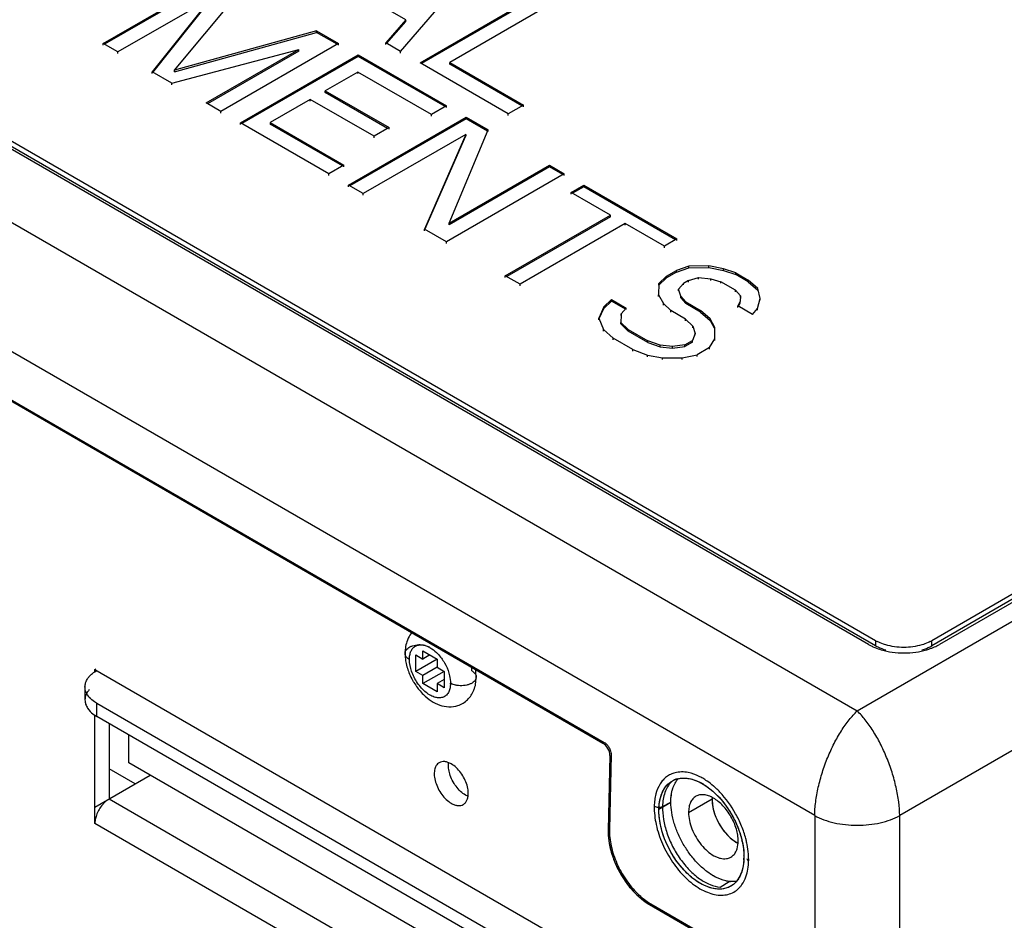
# Model space of a CAD drawing. Header units: inches. Extents: x 0 to 34, y 0 to 22.
# Tile 86 of 108: x 28 to 29, y 17.3 to 18.2. Entities that reach past the tile are written whole.
import ezdxf

# ---------------------------------------------------------------- set-up
doc = ezdxf.new("R2010")
doc.units = ezdxf.units.IN
doc.header["$LTSCALE"] = 1.87
doc.header["$MEASUREMENT"] = 0
doc.layers.get('0').update_dxf_attribs({"linetype": 'CONTINUOUS'})

msp = doc.modelspace()

# ---------------------------------------------------------------- linework, layer by layer
at = {"color": 6, "linetype": 'CONTINUOUS'}
for p, q in [((28.86211, 17.55718), (26.79592, 18.75018)), ((26.67666, 18.73973), (28.84402, 17.48832)), ((28.85515, 17.55348), (26.78951, 18.74616)), ((28.86211, 17.5522), (26.79592, 18.7452)), ((28.80228, 17.38555), (26.60708, 18.65302)), ((26.81158, 18.48757), (28.59569, 17.45745)), ((26.81276, 18.48545), (28.59444, 17.45673)), ((28.39568, 18.13527), (28.4727, 18.22421)), ((28.10389, 18.14301), (28.21942, 18.20972)), ((28.21942, 18.20811), (28.10528, 18.14221)), ((28.17395, 18.11675), (28.24108, 18.19721)), ((28.40111, 18.1662), (28.35297, 18.19399)), ((28.41494, 18.12415), (28.53047, 18.19086)), ((28.53047, 18.18925), (28.41633, 18.12335)), ((28.20928, 18.18719), (28.11833, 18.13467)), ((28.20928, 18.18719), (28.15203, 18.11522)), ((28.15281, 18.11459), (28.20928, 18.18558)), ((28.54491, 18.18252), (28.44413, 18.12433)), ((28.40111, 18.1662), (28.38124, 18.14361)), ((28.38204, 18.14291), (28.40111, 18.16459)), ((28.40041, 18.16499), (28.40111, 18.16459)), ((28.40111, 18.16459), (28.40111, 18.1662)), ((28.31329, 18.15552), (28.17395, 18.11675)), ((28.17395, 18.11515), (28.31329, 18.15391)), ((28.31329, 18.15391), (28.31329, 18.15552)), ((28.31329, 18.15552), (28.33495, 18.14301)), ((28.33356, 18.14221), (28.31329, 18.15391)), ((28.10389, 18.1414), (28.10389, 18.14301)), ((28.11833, 18.13467), (28.10389, 18.14301)), ((28.33495, 18.14301), (28.21942, 18.0763)), ((28.33495, 18.1414), (28.33495, 18.14301)), ((28.38124, 18.142), (28.38124, 18.14361)), ((28.39568, 18.13527), (28.38124, 18.14361)), ((28.11833, 18.13306), (28.11833, 18.13467)), ((28.17128, 18.1041), (28.29593, 18.13716)), ((28.20498, 18.08464), (28.29593, 18.13716)), ((28.29593, 18.13555), (28.20637, 18.08384)), ((28.23868, 18.06519), (28.35421, 18.13189)), ((28.35421, 18.13028), (28.24007, 18.06438)), ((28.29593, 18.13555), (28.29593, 18.13716)), ((28.35421, 18.13028), (28.35421, 18.13189)), ((28.35421, 18.13189), (28.44086, 18.08186)), ((28.43946, 18.08106), (28.35421, 18.13028)), ((28.39568, 18.13366), (28.39568, 18.13527)), ((28.50158, 18.07412), (28.41494, 18.12415)), ((28.44413, 18.12272), (28.44413, 18.12433)), ((28.44413, 18.12433), (28.51633, 18.08264)), ((28.44413, 18.12272), (28.44482, 18.12313)), ((28.51494, 18.08184), (28.44413, 18.12272)), ((28.15203, 18.11361), (28.15203, 18.11522)), ((28.17128, 18.1041), (28.15203, 18.11522)), ((28.17395, 18.11515), (28.17395, 18.11675)), ((28.17474, 18.11609), (28.17395, 18.11515)), ((28.3539, 18.11504), (28.32194, 18.09659)), ((28.3539, 18.11343), (28.3539, 18.11504)), ((28.42611, 18.07335), (28.3539, 18.11504)), ((28.17128, 18.10249), (28.17128, 18.1041)), ((28.32194, 18.09498), (28.32194, 18.09659)), ((28.32194, 18.09659), (28.38452, 18.06045)), ((28.32194, 18.09498), (28.32264, 18.09538)), ((28.38313, 18.05965), (28.32194, 18.09498)), ((28.21942, 18.0763), (28.20498, 18.08464)), ((28.3072, 18.08807), (28.26787, 18.06536)), ((28.3072, 18.08646), (28.3072, 18.08807)), ((28.36977, 18.05194), (28.3072, 18.08807)), ((28.44086, 18.08186), (28.42611, 18.07335)), ((28.44086, 18.08026), (28.44086, 18.08186)), ((28.51633, 18.08264), (28.50158, 18.07412)), ((28.51633, 18.08103), (28.51633, 18.08264)), ((28.21942, 18.0747), (28.21942, 18.0763)), ((28.42611, 18.07174), (28.42611, 18.07335)), ((28.50158, 18.07252), (28.50158, 18.07412)), ((28.23868, 18.06358), (28.23868, 18.06519)), ((28.32532, 18.01516), (28.23868, 18.06519)), ((28.26787, 18.06536), (28.26787, 18.06376)), ((28.26787, 18.06536), (28.34007, 18.02367)), ((28.26787, 18.06376), (28.26856, 18.06416)), ((28.33868, 18.02287), (28.26787, 18.06376)), ((28.34458, 18.00404), (28.46011, 18.07074)), ((28.46011, 18.06914), (28.34597, 18.00323)), ((28.46011, 18.06914), (28.46011, 18.07074)), ((28.46011, 18.07074), (28.48177, 18.05824)), ((28.48108, 18.05703), (28.46011, 18.06914)), ((28.4598, 18.05389), (28.35902, 17.9957)), ((28.38452, 18.06045), (28.36977, 18.05194)), ((28.38452, 18.05885), (28.38452, 18.06045)), ((28.4598, 18.05389), (28.41919, 17.96096)), ((28.44362, 17.96672), (28.48177, 18.05824)), ((28.4598, 18.05389), (28.4598, 18.05228)), ((28.48177, 18.05663), (28.48177, 18.05824)), ((28.36977, 18.05033), (28.36977, 18.05194)), ((28.41978, 17.9607), (28.4598, 18.05228)), ((28.34007, 18.02367), (28.32532, 18.01516)), ((28.32532, 18.01355), (28.32532, 18.01516)), ((28.34007, 18.02206), (28.34007, 18.02367)), ((28.55639, 18.01516), (28.44086, 17.94845)), ((28.44362, 17.96672), (28.54195, 18.02349)), ((28.54195, 18.02189), (28.44362, 17.96512)), ((28.54195, 18.02189), (28.54195, 18.02349)), ((28.54195, 18.02349), (28.55639, 18.01516)), ((28.55499, 18.01435), (28.54195, 18.02189)), ((28.55639, 18.01355), (28.55639, 18.01516)), ((28.34458, 18.00243), (28.34458, 18.00404)), ((28.35902, 17.9957), (28.34458, 18.00404)), ((28.35902, 17.99409), (28.35902, 17.9957)), ((28.56335, 17.99694), (28.57564, 18.00404)), ((28.56335, 17.99533), (28.56335, 17.99694)), ((28.60186, 17.97471), (28.56335, 17.99694)), ((28.57564, 18.00243), (28.56474, 17.99614)), ((28.57564, 18.00404), (28.57564, 18.00243)), ((28.57564, 18.00404), (28.6671, 17.95123)), ((28.66571, 17.95043), (28.57564, 18.00243)), ((28.44362, 17.96512), (28.44362, 17.96672)), ((28.44419, 17.96649), (28.44362, 17.96512)), ((28.49862, 17.9151), (28.60186, 17.97471)), ((28.60186, 17.9731), (28.50001, 17.91429)), ((28.6163, 17.96637), (28.51306, 17.90676)), ((28.60117, 17.9735), (28.60186, 17.9731)), ((28.60186, 17.9731), (28.60186, 17.97471)), ((28.6163, 17.96476), (28.6163, 17.96637)), ((28.65481, 17.94413), (28.6163, 17.96637)), ((28.41919, 17.95935), (28.41919, 17.96096)), ((28.44086, 17.94845), (28.41919, 17.96096)), ((28.44086, 17.94684), (28.44086, 17.94845)), ((28.6671, 17.95123), (28.65481, 17.94413)), ((28.6671, 17.94962), (28.6671, 17.95123)), ((28.84402, 17.48832), (29.64728, 17.95211)), ((28.65481, 17.94253), (28.65481, 17.94413)), ((28.65671, 17.91465), (28.66654, 17.92033)), ((28.66654, 17.91872), (28.65671, 17.91305)), ((28.67878, 17.92462), (28.66654, 17.92033)), ((28.66654, 17.91872), (28.67878, 17.92301)), ((28.66654, 17.91872), (28.66654, 17.92033)), ((28.69824, 17.92474), (28.67878, 17.92462)), ((28.67878, 17.92301), (28.67878, 17.92462)), ((28.67878, 17.92301), (28.69824, 17.92313)), ((28.69824, 17.92313), (28.69824, 17.92474)), ((28.71278, 17.92202), (28.69824, 17.92474)), ((28.69824, 17.92313), (28.71278, 17.92041)), ((28.71278, 17.92041), (28.71278, 17.92202)), ((28.72487, 17.91788), (28.71278, 17.92202)), ((28.71278, 17.92041), (28.72487, 17.91627)), ((28.72487, 17.91627), (28.72487, 17.91788)), ((28.72487, 17.91788), (28.7369, 17.91093)), ((28.49862, 17.91349), (28.49862, 17.9151)), ((28.51306, 17.90676), (28.49862, 17.9151)), ((28.65671, 17.91465), (28.64928, 17.90759)), ((28.64928, 17.90598), (28.65671, 17.91305)), ((28.65671, 17.91305), (28.65671, 17.91465)), ((28.67852, 17.91057), (28.67361, 17.90773)), ((28.67852, 17.91057), (28.68831, 17.91344)), ((28.67852, 17.90897), (28.67852, 17.91057)), ((28.68831, 17.91183), (28.68831, 17.91344)), ((28.68831, 17.91344), (28.70044, 17.91211)), ((28.70044, 17.9105), (28.70044, 17.91211)), ((28.70044, 17.91211), (28.71012, 17.90936)), ((28.71012, 17.90775), (28.71012, 17.90936)), ((28.72456, 17.90102), (28.71012, 17.90936)), ((28.7369, 17.90932), (28.72487, 17.91627)), ((28.7369, 17.90932), (28.7369, 17.91093)), ((28.74648, 17.90256), (28.7369, 17.91093)), ((28.7369, 17.90932), (28.74648, 17.90095)), ((29.53609, 17.9145), (28.91724, 17.55718)), ((29.53609, 17.90952), (28.91724, 17.5522)), ((29.54277, 17.91032), (28.92475, 17.55348)), ((28.51306, 17.90515), (28.51306, 17.90676)), ((28.64928, 17.90759), (28.64908, 17.89635)), ((28.64928, 17.90598), (28.64928, 17.90759)), ((28.66864, 17.90209), (28.67361, 17.90773)), ((28.66864, 17.90048), (28.66864, 17.90209)), ((28.67094, 17.89508), (28.66864, 17.90209)), ((28.67361, 17.90613), (28.67361, 17.90773)), ((28.72456, 17.89942), (28.72456, 17.90102)), ((28.72456, 17.90102), (28.72932, 17.89543)), ((28.74648, 17.90095), (28.74648, 17.90256)), ((28.74873, 17.89274), (28.74648, 17.90256)), ((28.60278, 17.89186), (28.59536, 17.88479)), ((28.59536, 17.88318), (28.60278, 17.89025)), ((28.60278, 17.89025), (28.60278, 17.89186)), ((28.60278, 17.89186), (28.61722, 17.88352)), ((28.61653, 17.88231), (28.60278, 17.89025)), ((28.64908, 17.89474), (28.64908, 17.89635)), ((28.64908, 17.89635), (28.65379, 17.88795)), ((28.67094, 17.89347), (28.67094, 17.89508)), ((28.67571, 17.88949), (28.67094, 17.89508)), ((28.67094, 17.89347), (28.67571, 17.88788)), ((28.67571, 17.88788), (28.67571, 17.88949)), ((28.67571, 17.88949), (28.69015, 17.88115)), ((28.72922, 17.88982), (28.72671, 17.88559)), ((28.72932, 17.89543), (28.72922, 17.88982)), ((28.72922, 17.88821), (28.72922, 17.88982)), ((28.72932, 17.89383), (28.72932, 17.89543)), ((28.74612, 17.8829), (28.74873, 17.89274)), ((28.74873, 17.89114), (28.74873, 17.89274)), ((28.59536, 17.88479), (28.59029, 17.87352)), ((28.59089, 17.87325), (28.59536, 17.88318)), ((28.59536, 17.88318), (28.59536, 17.88479)), ((28.61226, 17.87787), (28.61722, 17.88352)), ((28.61722, 17.88191), (28.61722, 17.88352)), ((28.65379, 17.88635), (28.65379, 17.88795)), ((28.65379, 17.88795), (28.66096, 17.88097)), ((28.66096, 17.87937), (28.66096, 17.88097)), ((28.6754, 17.87264), (28.66096, 17.88097)), ((28.69015, 17.87955), (28.67571, 17.88788)), ((28.69015, 17.87955), (28.69015, 17.88115)), ((28.69973, 17.87278), (28.69015, 17.88115)), ((28.69015, 17.87955), (28.69973, 17.87118)), ((28.72671, 17.88398), (28.72671, 17.88559)), ((28.74115, 17.87725), (28.72671, 17.88559)), ((28.72742, 17.88517), (28.72922, 17.88821)), ((28.74115, 17.87725), (28.74612, 17.8829)), ((28.74612, 17.88129), (28.74612, 17.8829)), ((28.59029, 17.87192), (28.59029, 17.87352)), ((28.59029, 17.87352), (28.59495, 17.86232)), ((28.61226, 17.87787), (28.6121, 17.86784)), ((28.6121, 17.86784), (28.6121, 17.86944)), ((28.61927, 17.86247), (28.6121, 17.86944)), ((28.61226, 17.87626), (28.61226, 17.87787)), ((28.6754, 17.87103), (28.6754, 17.87264)), ((28.6754, 17.87264), (28.68257, 17.86566)), ((28.69973, 17.87118), (28.69973, 17.87278)), ((28.70444, 17.86439), (28.69973, 17.87278)), ((28.69973, 17.87118), (28.70375, 17.864)), ((28.59495, 17.86071), (28.59495, 17.86232)), ((28.59495, 17.86232), (28.60452, 17.85395)), ((28.6121, 17.86784), (28.61927, 17.86086)), ((28.61927, 17.86086), (28.61927, 17.86247)), ((28.61927, 17.86247), (28.63853, 17.85135)), ((28.63853, 17.84974), (28.61927, 17.86086)), ((28.68257, 17.86405), (28.68257, 17.86566)), ((28.68257, 17.86566), (28.68487, 17.85865)), ((28.70423, 17.85315), (28.70444, 17.86439)), ((28.70444, 17.86278), (28.70444, 17.86439)), ((29.71686, 17.86541), (28.88576, 17.38555)), ((28.60452, 17.85234), (28.60452, 17.85395)), ((28.62378, 17.84283), (28.60452, 17.85395)), ((28.63853, 17.84974), (28.63853, 17.85135)), ((28.65061, 17.84721), (28.63853, 17.85135)), ((28.67494, 17.84736), (28.68231, 17.85161)), ((28.68231, 17.85001), (28.67494, 17.84575)), ((28.68487, 17.85865), (28.68231, 17.85161)), ((28.68231, 17.85001), (28.68231, 17.85161)), ((28.68487, 17.85704), (28.68487, 17.85865)), ((28.69921, 17.84469), (28.70423, 17.85315)), ((28.70423, 17.85154), (28.70423, 17.85315)), ((28.62378, 17.84122), (28.62378, 17.84283)), ((28.62378, 17.84283), (28.63827, 17.8373)), ((28.63853, 17.84974), (28.65061, 17.8456)), ((28.65061, 17.8456), (28.65061, 17.84721)), ((28.66275, 17.84588), (28.65061, 17.84721)), ((28.65061, 17.8456), (28.66275, 17.84427)), ((28.67494, 17.84736), (28.66275, 17.84588)), ((28.66275, 17.84427), (28.66275, 17.84588)), ((28.66275, 17.84427), (28.67494, 17.84575)), ((28.67494, 17.84575), (28.67494, 17.84736)), ((28.69921, 17.84469), (28.68692, 17.8376)), ((28.69921, 17.84309), (28.69921, 17.84469)), ((28.63827, 17.8357), (28.63827, 17.8373)), ((28.63827, 17.8373), (28.65282, 17.83458)), ((28.65282, 17.83458), (28.67228, 17.8347)), ((28.65282, 17.83297), (28.65282, 17.83458)), ((28.67228, 17.8347), (28.68692, 17.8376)), ((28.67228, 17.83309), (28.67228, 17.8347)), ((28.68692, 17.83599), (28.68692, 17.8376)), ((28.86211, 17.55718), (28.86211, 17.5522)), ((28.91724, 17.5522), (28.91724, 17.55718)), ((28.40019, 17.54478), (28.40041, 17.54624)), ((28.41078, 17.5271), (28.41078, 17.54317)), ((28.41078, 17.54317), (28.41774, 17.53915)), ((28.41774, 17.53915), (28.41774, 17.54719)), ((28.41774, 17.54719), (28.43166, 17.53915)), ((28.4247, 17.54317), (28.41774, 17.53915)), ((28.43166, 17.53915), (28.41078, 17.5271)), ((28.43166, 17.53112), (28.41774, 17.52308)), ((28.43166, 17.53915), (28.43166, 17.53111)), ((28.43166, 17.53111), (28.43862, 17.5271)), ((28.08864, 17.51995), (28.09113, 17.523)), ((28.09585, 17.52893), (28.09672, 17.52943)), ((28.09585, 17.52654), (28.09585, 17.52893)), ((28.09585, 17.52893), (28.73266, 17.16124)), ((28.41774, 17.52308), (28.41078, 17.5271)), ((28.43862, 17.5271), (28.41774, 17.51504)), ((28.41774, 17.51504), (28.41774, 17.52308)), ((28.43862, 17.5271), (28.43862, 17.51102)), ((28.46976, 17.51639), (28.47008, 17.52147)), ((28.47008, 17.52147), (28.46981, 17.52631)), ((28.08606, 17.51185), (28.08606, 17.49899)), ((28.43166, 17.50701), (28.41774, 17.51504)), ((28.43862, 17.51906), (28.43166, 17.51504)), ((28.43166, 17.51504), (28.43166, 17.50701)), ((28.43862, 17.51102), (28.43166, 17.51504)), ((28.44485, 17.51445), (28.44466, 17.51236)), ((28.09759, 17.48292), (28.09759, 17.49577)), ((28.09759, 17.49577), (28.6742, 17.16284)), ((28.08864, 17.49089), (28.09113, 17.48783)), ((28.09585, 17.37785), (28.09585, 17.4843)), ((28.6742, 17.14999), (28.09759, 17.48292)), ((28.10977, 17.47588), (28.10977, 17.40196)), ((28.12926, 17.43731), (28.12926, 17.46463)), ((28.59444, 17.45673), (28.59569, 17.45745)), ((28.60122, 17.44457), (28.59958, 17.3713)), ((28.60247, 17.4453), (28.60083, 17.37197)), ((28.72779, 17.09173), (28.12926, 17.43731)), ((28.09585, 17.39392), (28.15013, 17.42526)), ((28.13539, 17.41675), (28.10977, 17.43155)), ((28.6683, 17.42168), (28.66847, 17.42187)), ((28.6683, 17.42168), (28.66847, 17.42187)), ((28.46187, 17.40458), (28.4595, 17.40575)), ((28.10977, 17.40196), (28.77496, 17.01788)), ((28.64939, 17.39202), (28.66112, 17.39879)), ((28.65295, 17.39453), (28.66112, 17.39878)), ((28.67852, 17.38874), (28.7016, 17.40207)), ((28.77425, 16.98615), (28.09585, 17.37785)), ((28.80228, 17.38555), (28.80228, 16.5698)), ((28.88576, 16.58071), (28.88576, 17.38555)), ((28.59958, 17.3713), (28.60081, 17.37201)), ((28.73576, 17.34356), (28.73599, 17.34272)), ((28.705, 17.32529), (28.70304, 17.32636)), ((28.705, 17.32529), (28.70304, 17.32636)), ((28.70953, 17.31524), (28.71825, 17.32097)), ((28.72068, 17.31676), (28.71992, 17.31632)), ((28.6274, 17.30818), (28.63295, 17.30332)), ((28.64025, 17.29834), (28.6415, 17.29906)), ((28.64151, 17.29905), (28.77387, 17.22262)), ((28.64025, 17.29834), (28.77248, 17.22199))]:
    msp.add_line(p, q, dxfattribs=at)
for centre, radius, start, end in [((28.41182, 17.52811), 0.02574, 60.1842, 62.16988), ((28.87918, 17.59512), 0.04807, 240.01667, 243.513), ((28.88151, 17.59972), 0.05323, 243.47218, 245.46216), ((28.88123, 17.59033), 0.03826, 240.03165, 242.74001), ((28.89842, 17.58979), 0.03765, 297.23819, 299.99026), ((28.89803, 17.60048), 0.05407, 294.01149, 296.51256), ((28.90027, 17.59598), 0.04905, 296.52182, 299.94837), ((28.41114, 17.55024), 0.01327, 236.80488, 240.02413), ((28.43086, 17.52687), 0.03491, 3.11733, 7.20139), ((28.11556, 17.4968), 0.03594, 119.99835, 121.25608), ((28.45931, 17.54771), 0.05944, 197.21216, 203.10304), ((28.46266, 17.54909), 0.06306, 203.06051, 209.0843), ((28.43301, 17.52699), 0.03276, 0.88708, 3.11275), ((28.42112, 17.52093), 0.04898, 6.29986, 9.72412), ((28.46514, 17.52147), 0.00494, 350.65618, 0.00302), ((28.46349, 17.54952), 0.064, 209.06144, 211.4835), ((28.46315, 17.54931), 0.06359, 211.48022, 217.22347), ((28.4157, 17.51589), 0.02919, 357.16555, 359.1185), ((28.45216, 17.52807), 0.01458, 240.02164, 243.045), ((28.67281, 17.40146), 0.02082, 104.97915, 119.99995), ((28.6661, 17.3715), 0.05226, 60.19229, 62.01421), ((28.66467, 17.369), 0.05514, 57.89876, 60.19244), ((28.65948, 17.36536), 0.06564, 55.4824, 59.95299), ((28.65228, 17.35227), 0.076, 46.15407, 48.73739), ((28.64797, 17.35053), 0.08443, 46.22078, 47.4767), ((28.64468, 17.34714), 0.08915, 43.65319, 46.19986), ((28.73309, 17.40137), 0.0315, 176.56777, 178.72651), ((28.65139, 17.34253), 0.08171, 12.42737, 13.58354), ((28.64943, 17.34046), 0.0882, 12.58751, 14.79776), ((28.65228, 17.3411), 0.08528, 10.81851, 12.58304), ((28.68415, 17.37328), 0.08485, 192.42595, 197.48876), ((28.6927, 17.3759), 0.09379, 197.44478, 203.84688), ((28.69792, 17.37813), 0.09947, 203.80697, 214.44909), ((28.67931, 17.34497), 0.05361, 356.80011, 357.46656), ((28.67807, 17.34502), 0.05485, 357.46877, 358.72069), ((28.67343, 17.34506), 0.05949, 0.20535, 1.19963), ((28.67584, 17.34507), 0.05708, 358.72388, 0.2088), ((28.66271, 17.34219), 0.07478, 1.45926, 2.07879), ((28.66522, 17.34224), 0.07228, 359.23731, 1.4721), ((28.73164, 17.37625), 0.0575, 236.82977, 240.17921), ((28.69938, 17.34099), 0.03307, 337.59753, 340.41418), ((28.72168, 17.34927), 0.0285, 263.07487, 265.66696), ((28.71008, 17.3324), 0.02531, 314.21068, 318.98934)]:
    msp.add_arc(centre, radius, start, end, dxfattribs=at)
for centre, major_axis, start_param, end_param in [((28.59426, 17.44859), (-0.00472, 0.00864), -2.342451, -0.771654), ((28.72596, 17.388), (-0.01653, 0.03023), 0.757079, 2.436234), ((28.64134, 17.34719), (-0.02834, 0.05183), 0.799142, 2.369938)]:
    msp.add_ellipse(centre, major_axis=major_axis, ratio=0.592243, start_param=start_param, end_param=end_param, dxfattribs=at)
msp.add_ellipse((28.69115, 17.36791), major_axis=(-0.02834, 0.05183), ratio=0.592243, dxfattribs=at)
for points, knots in [([(28.40691, 17.56509), (28.40554, 17.56345), (28.40398, 17.56101), (28.40281, 17.5584), (28.40254, 17.55773)], [0, 0, 0, 0, 0.749326, 1, 1, 1, 1]), ([(28.40254, 17.55773), (28.40173, 17.55571), (28.40054, 17.55143), (28.40019, 17.54701), (28.40019, 17.54478)], [0, 0, 0, 0, 0.494274, 1, 1, 1, 1]), ([(28.40041, 17.54624), (28.4006, 17.54687), (28.40127, 17.54815), (28.40285, 17.54978), (28.40499, 17.55116), (28.40855, 17.55265), (28.41366, 17.55352), (28.41788, 17.55323), (28.41995, 17.5528)], [0, 0, 0, 0, 0.090112, 0.191356, 0.305884, 0.432924, 0.71273, 1, 1, 1, 1]), ([(28.40451, 17.53875), (28.40454, 17.54019), (28.40477, 17.54293), (28.40584, 17.54672), (28.40772, 17.5498), (28.40948, 17.55128), (28.41043, 17.55182)], [0, 0, 0, 0, 0.288482, 0.548834, 0.782136, 1, 1, 1, 1]), ([(28.41043, 17.55182), (28.41132, 17.55233), (28.41334, 17.55308), (28.41671, 17.55326), (28.4203, 17.55251), (28.42265, 17.5515), (28.42384, 17.55088)], [0, 0, 0, 0, 0.220222, 0.454299, 0.712668, 1, 1, 1, 1]), ([(28.42462, 17.55045), (28.42529, 17.55006), (28.42809, 17.54829), (28.43059, 17.54609), (28.43233, 17.54426)], [0, 0, 0, 0, 0.235534, 1, 1, 1, 1]), ([(28.85941, 17.5513), (28.86005, 17.551), (28.86275, 17.54984), (28.86553, 17.54887), (28.86766, 17.54824)], [0, 0, 0, 0, 0.242802, 1, 1, 1, 1]), ([(28.86211, 17.5522), (28.86285, 17.55177), (28.86602, 17.55009), (28.86939, 17.54882), (28.87202, 17.54805)], [0, 0, 0, 0, 0.237188, 1, 1, 1, 1]), ([(28.87201, 17.55303), (28.87127, 17.55325), (28.86843, 17.55415), (28.86566, 17.5553), (28.8637, 17.55631)], [0, 0, 0, 0, 0.259584, 1, 1, 1, 1]), ([(28.90733, 17.55303), (28.90453, 17.55221), (28.89867, 17.55099), (28.88967, 17.55039), (28.88068, 17.55099), (28.87482, 17.55221), (28.87201, 17.55303)], [0, 0, 0, 0, 0.245428, 0.500002, 0.754575, 1, 1, 1, 1]), ([(28.91565, 17.55631), (28.91501, 17.55599), (28.91232, 17.55469), (28.90951, 17.55367), (28.90733, 17.55303)], [0, 0, 0, 0, 0.240039, 1, 1, 1, 1]), ([(28.90734, 17.54805), (28.90824, 17.54831), (28.91165, 17.54941), (28.91495, 17.55088), (28.91724, 17.5522)], [0, 0, 0, 0, 0.262293, 1, 1, 1, 1]), ([(28.91225, 17.54825), (28.91293, 17.54844), (28.91557, 17.54927), (28.91816, 17.55025), (28.92003, 17.55109)], [0, 0, 0, 0, 0.256465, 1, 1, 1, 1]), ([(28.40019, 17.54478), (28.40019, 17.54424), (28.40023, 17.54208), (28.40044, 17.53991), (28.40067, 17.53829)], [0, 0, 0, 0, 0.245731, 1, 1, 1, 1]), ([(28.40388, 17.53914), (28.40332, 17.5395), (28.40231, 17.54029), (28.40112, 17.54168), (28.40036, 17.54319), (28.40019, 17.54426), (28.40019, 17.54478)], [0, 0, 0, 0, 0.284984, 0.543596, 0.778733, 1, 1, 1, 1]), ([(28.43233, 17.54426), (28.43486, 17.5416), (28.43925, 17.53564), (28.44227, 17.52888), (28.44331, 17.52536)], [0, 0, 0, 0, 0.499681, 1, 1, 1, 1]), ([(28.86766, 17.54824), (28.8712, 17.5472), (28.8786, 17.54566), (28.88995, 17.54491), (28.90131, 17.54566), (28.90871, 17.5472), (28.91225, 17.54825)], [0, 0, 0, 0, 0.245428, 0.500002, 0.754575, 1, 1, 1, 1]), ([(28.40067, 17.53829), (28.40077, 17.53761), (28.40123, 17.53485), (28.40191, 17.53213), (28.40253, 17.53012)], [0, 0, 0, 0, 0.246351, 1, 1, 1, 1]), ([(28.43002, 17.50154), (28.42843, 17.50196), (28.42517, 17.50332), (28.4206, 17.50644), (28.41624, 17.5106), (28.41231, 17.5156), (28.40901, 17.52118), (28.40576, 17.52877), (28.40457, 17.53484), (28.40451, 17.53875)], [0, 0, 0, 0, 0.103347, 0.219695, 0.346871, 0.481319, 0.618608, 0.753874, 1, 1, 1, 1]), ([(28.09113, 17.523), (28.09153, 17.52342), (28.09331, 17.52511), (28.09531, 17.52655), (28.09691, 17.52752)], [0, 0, 0, 0, 0.237691, 1, 1, 1, 1]), ([(28.44331, 17.52536), (28.44356, 17.52451), (28.44441, 17.52127), (28.44484, 17.51791), (28.44488, 17.51544)], [0, 0, 0, 0, 0.263654, 1, 1, 1, 1]), ([(28.46576, 17.5275), (28.46613, 17.52728), (28.46744, 17.52644), (28.46861, 17.52532), (28.46921, 17.52436)], [0, 0, 0, 0, 0.273152, 1, 1, 1, 1]), ([(28.46921, 17.52436), (28.46949, 17.52392), (28.46993, 17.52298), (28.47008, 17.52196), (28.47008, 17.52147)], [0, 0, 0, 0, 0.51383, 1, 1, 1, 1]), ([(28.08606, 17.51185), (28.08606, 17.51324), (28.08653, 17.51612), (28.08783, 17.51872), (28.08864, 17.51995)], [0, 0, 0, 0, 0.485091, 1, 1, 1, 1]), ([(28.09033, 17.50155), (28.08902, 17.50303), (28.08738, 17.5055), (28.08625, 17.50914), (28.08606, 17.51095), (28.08606, 17.51185)], [0, 0, 0, 0, 0.522183, 0.764208, 1, 1, 1, 1]), ([(28.44466, 17.51236), (28.4446, 17.51187), (28.4443, 17.51005), (28.44376, 17.50826), (28.44317, 17.50704)], [0, 0, 0, 0, 0.264985, 1, 1, 1, 1]), ([(28.4512, 17.51328), (28.45069, 17.51337), (28.44875, 17.51377), (28.44685, 17.51442), (28.44556, 17.51508)], [0, 0, 0, 0, 0.263751, 1, 1, 1, 1]), ([(28.47002, 17.52067), (28.46991, 17.52003), (28.46942, 17.51871), (28.46802, 17.51699), (28.46604, 17.51551), (28.46357, 17.51432), (28.46071, 17.51347), (28.45656, 17.51282), (28.45331, 17.51293), (28.4512, 17.51328)], [0, 0, 0, 0, 0.088866, 0.187659, 0.299729, 0.425129, 0.561875, 0.706299, 1, 1, 1, 1]), ([(28.46773, 17.50852), (28.46798, 17.50914), (28.46891, 17.51169), (28.46949, 17.51436), (28.46976, 17.51639)], [0, 0, 0, 0, 0.248715, 1, 1, 1, 1]), ([(28.09033, 17.50929), (28.08902, 17.5078), (28.08738, 17.50533), (28.08625, 17.5017), (28.08606, 17.49988), (28.08606, 17.49899)], [0, 0, 0, 0, 0.522183, 0.764208, 1, 1, 1, 1]), ([(28.41251, 17.51084), (28.41295, 17.51026), (28.41474, 17.50799), (28.41669, 17.50584), (28.41824, 17.50433)], [0, 0, 0, 0, 0.252643, 1, 1, 1, 1]), ([(28.41824, 17.50433), (28.42057, 17.50205), (28.42556, 17.49798), (28.43404, 17.49367), (28.44316, 17.49182), (28.44931, 17.49262), (28.45218, 17.49356)], [0, 0, 0, 0, 0.262444, 0.513543, 0.757382, 1, 1, 1, 1]), ([(28.44317, 17.50704), (28.44261, 17.50587), (28.44115, 17.50374), (28.43793, 17.50159), (28.43404, 17.50082), (28.43137, 17.50119), (28.43002, 17.50154)], [0, 0, 0, 0, 0.250631, 0.486627, 0.730047, 1, 1, 1, 1]), ([(28.45218, 17.49356), (28.45568, 17.49471), (28.46225, 17.49868), (28.46635, 17.5051), (28.46773, 17.50852)], [0, 0, 0, 0, 0.500157, 1, 1, 1, 1]), ([(28.08606, 17.49899), (28.08606, 17.4976), (28.08653, 17.49472), (28.08783, 17.49212), (28.08864, 17.49089)], [0, 0, 0, 0, 0.485091, 1, 1, 1, 1]), ([(28.09759, 17.49577), (28.09688, 17.49619), (28.09425, 17.49782), (28.09183, 17.49984), (28.09033, 17.50155)], [0, 0, 0, 0, 0.266256, 1, 1, 1, 1]), ([(28.09113, 17.48783), (28.09157, 17.48737), (28.09355, 17.48551), (28.0958, 17.48395), (28.09759, 17.48292)], [0, 0, 0, 0, 0.236612, 1, 1, 1, 1]), ([(28.80228, 17.38555), (28.80231, 17.38774), (28.8025, 17.39224), (28.80325, 17.3991), (28.80434, 17.40619), (28.8063, 17.41595), (28.80968, 17.4282), (28.81485, 17.44257), (28.82111, 17.45616), (28.82809, 17.46858), (28.83565, 17.47933), (28.8412, 17.48558), (28.84402, 17.48832)], [0, 0, 0, 0, 0.058211, 0.11921, 0.18273, 0.248237, 0.382937, 0.519054, 0.652385, 0.77904, 0.895841, 1, 1, 1, 1]), ([(28.88576, 17.38555), (28.8857, 17.39004), (28.88495, 17.39941), (28.88237, 17.41365), (28.87839, 17.42823), (28.87316, 17.44257), (28.86694, 17.45617), (28.85995, 17.46858), (28.85238, 17.47932), (28.84683, 17.48558), (28.84402, 17.48832)], [0, 0, 0, 0, 0.119202, 0.248317, 0.383017, 0.519125, 0.652429, 0.779059, 0.895945, 1, 1, 1, 1]), ([(28.59569, 17.45745), (28.59633, 17.45708), (28.59758, 17.45613), (28.59864, 17.45499), (28.59915, 17.45435)], [0, 0, 0, 0, 0.476238, 1, 1, 1, 1]), ([(28.59915, 17.45435), (28.59941, 17.45402), (28.60041, 17.45264), (28.60119, 17.4511), (28.60163, 17.4499)], [0, 0, 0, 0, 0.248677, 1, 1, 1, 1]), ([(28.60163, 17.4499), (28.60191, 17.44913), (28.60233, 17.44761), (28.60249, 17.44604), (28.60247, 17.4453)], [0, 0, 0, 0, 0.522709, 1, 1, 1, 1]), ([(28.43376, 17.43746), (28.43318, 17.43712), (28.43208, 17.43628), (28.43024, 17.43396), (28.42888, 17.42998), (28.42876, 17.42443), (28.43, 17.41831), (28.43251, 17.4121), (28.43609, 17.40628), (28.44044, 17.40134), (28.44383, 17.39873), (28.44558, 17.39772)], [0, 0, 0, 0, 0.042868, 0.087512, 0.186913, 0.304214, 0.437935, 0.582351, 0.72952, 0.871319, 1, 1, 1, 1]), ([(28.44558, 17.43629), (28.44454, 17.43689), (28.44248, 17.43786), (28.43931, 17.43864), (28.43633, 17.43856), (28.43454, 17.43791), (28.43376, 17.43746)], [0, 0, 0, 0, 0.289161, 0.549065, 0.782341, 1, 1, 1, 1]), ([(28.44409, 17.42649), (28.44353, 17.42834), (28.44277, 17.43192), (28.44273, 17.43561), (28.44296, 17.43731)], [0, 0, 0, 0, 0.528783, 1, 1, 1, 1]), ([(28.46104, 17.41537), (28.4604, 17.41755), (28.45867, 17.42184), (28.4551, 17.42768), (28.45074, 17.43265), (28.44733, 17.43528), (28.44558, 17.43629)], [0, 0, 0, 0, 0.256767, 0.518626, 0.771001, 1, 1, 1, 1]), ([(28.4595, 17.40575), (28.45775, 17.40676), (28.45437, 17.40936), (28.45003, 17.41428), (28.44646, 17.42008), (28.44473, 17.42433), (28.44409, 17.42649)], [0, 0, 0, 0, 0.228912, 0.481108, 0.74292, 1, 1, 1, 1]), ([(28.66524, 17.42761), (28.66374, 17.42723), (28.66082, 17.42618), (28.65681, 17.42377), (28.6533, 17.42055), (28.64925, 17.41512), (28.64656, 17.40837), (28.64516, 17.40091), (28.64487, 17.39687), (28.64482, 17.39479)], [0, 0, 0, 0, 0.111626, 0.222434, 0.335242, 0.452673, 0.7086, 0.850022, 1, 1, 1, 1]), ([(28.67826, 17.42774), (28.67605, 17.42819), (28.67167, 17.42866), (28.66728, 17.42813), (28.66524, 17.42761)], [0, 0, 0, 0, 0.517493, 1, 1, 1, 1]), ([(28.69235, 17.42217), (28.69118, 17.42285), (28.68672, 17.42523), (28.6819, 17.427), (28.67826, 17.42774)], [0, 0, 0, 0, 0.265916, 1, 1, 1, 1]), ([(28.46228, 17.40728), (28.46228, 17.40793), (28.46217, 17.41066), (28.46163, 17.41337), (28.46104, 17.41537)], [0, 0, 0, 0, 0.235495, 1, 1, 1, 1]), ([(28.64939, 17.39201), (28.64946, 17.39505), (28.65006, 17.40084), (28.65257, 17.40877), (28.65664, 17.41521), (28.6604, 17.41834), (28.6624, 17.41949)], [0, 0, 0, 0, 0.287667, 0.547026, 0.781123, 1, 1, 1, 1]), ([(28.66134, 17.41845), (28.66002, 17.41707), (28.65761, 17.41386), (28.65503, 17.40817), (28.65342, 17.40161), (28.65301, 17.39695), (28.65294, 17.39453)], [0, 0, 0, 0, 0.221476, 0.459839, 0.719432, 1, 1, 1, 1]), ([(28.66298, 17.41196), (28.66355, 17.4138), (28.66498, 17.41726), (28.66711, 17.42034), (28.6683, 17.42168)], [0, 0, 0, 0, 0.518961, 1, 1, 1, 1]), ([(28.66746, 17.42159), (28.66929, 17.42208), (28.67321, 17.4226), (28.67714, 17.42222), (28.67913, 17.42184)], [0, 0, 0, 0, 0.482776, 1, 1, 1, 1]), ([(28.67913, 17.42184), (28.68008, 17.42166), (28.68406, 17.42072), (28.68787, 17.41912), (28.69063, 17.41765)], [0, 0, 0, 0, 0.236303, 1, 1, 1, 1]), ([(28.69397, 17.41571), (28.69469, 17.41526), (28.69763, 17.41333), (28.7004, 17.41115), (28.7024, 17.40939)], [0, 0, 0, 0, 0.242057, 1, 1, 1, 1]), ([(28.70503, 17.41276), (28.70436, 17.41338), (28.70169, 17.41575), (28.69886, 17.41794), (28.69668, 17.41944)], [0, 0, 0, 0, 0.256692, 1, 1, 1, 1]), ([(28.45739, 17.39655), (28.45816, 17.39699), (28.45961, 17.39821), (28.46116, 17.40073), (28.46209, 17.40383), (28.46227, 17.40609), (28.46228, 17.40728)], [0, 0, 0, 0, 0.21798, 0.451215, 0.710447, 1, 1, 1, 1]), ([(28.66112, 17.39879), (28.66112, 17.40003), (28.66128, 17.4047), (28.6621, 17.40937), (28.6632, 17.41261)], [0, 0, 0, 0, 0.266358, 1, 1, 1, 1]), ([(28.66112, 17.39878), (28.66114, 17.40109), (28.66142, 17.40554), (28.66234, 17.40992), (28.66298, 17.41196)], [0, 0, 0, 0, 0.519757, 1, 1, 1, 1]), ([(28.70297, 17.40274), (28.70146, 17.40363), (28.69843, 17.40508), (28.69379, 17.40622), (28.68942, 17.40611), (28.6868, 17.40517), (28.68565, 17.40451)], [0, 0, 0, 0, 0.290002, 0.549398, 0.782455, 1, 1, 1, 1]), ([(28.70492, 17.40708), (28.70803, 17.4041), (28.71387, 17.39751), (28.72122, 17.38642), (28.72705, 17.37441), (28.7298, 17.36596), (28.73082, 17.36172)], [0, 0, 0, 0, 0.244077, 0.49775, 0.752554, 1, 1, 1, 1]), ([(28.73471, 17.36298), (28.7336, 17.3672), (28.73074, 17.37558), (28.72308, 17.39144), (28.71524, 17.40234), (28.70918, 17.40869)], [0, 0, 0, 0, 0.247613, 0.501504, 1, 1, 1, 1]), ([(28.1044, 17.39761), (28.10398, 17.39717), (28.10231, 17.39528), (28.10088, 17.39321), (28.09993, 17.39156)], [0, 0, 0, 0, 0.244951, 1, 1, 1, 1]), ([(28.10977, 17.40196), (28.1093, 17.40168), (28.10736, 17.40044), (28.10561, 17.3989), (28.1044, 17.39761)], [0, 0, 0, 0, 0.234582, 1, 1, 1, 1]), ([(28.44558, 17.39772), (28.44661, 17.39712), (28.44867, 17.39614), (28.45184, 17.39537), (28.45482, 17.39545), (28.45661, 17.3961), (28.45739, 17.39655)], [0, 0, 0, 0, 0.289161, 0.549065, 0.782341, 1, 1, 1, 1]), ([(28.705, 17.3253), (28.70204, 17.32683), (28.69617, 17.33063), (28.68806, 17.33781), (28.68054, 17.34646), (28.67391, 17.35623), (28.66844, 17.36673), (28.66433, 17.37756), (28.66177, 17.38827), (28.66112, 17.39537), (28.66112, 17.39878)], [0, 0, 0, 0, 0.112182, 0.234137, 0.363406, 0.496726, 0.630479, 0.761067, 0.885275, 1, 1, 1, 1]), ([(28.68565, 17.40451), (28.68452, 17.40386), (28.68239, 17.40207), (28.68012, 17.39836), (28.67879, 17.3938), (28.67852, 17.39048), (28.67852, 17.38874)], [0, 0, 0, 0, 0.21768, 0.450972, 0.710867, 1, 1, 1, 1]), ([(28.7016, 17.40207), (28.70158, 17.40124), (28.70164, 17.39774), (28.70218, 17.39426), (28.70281, 17.39166)], [0, 0, 0, 0, 0.236924, 1, 1, 1, 1]), ([(28.72724, 17.36061), (28.72724, 17.36253), (28.72688, 17.36652), (28.72549, 17.37255), (28.72324, 17.37867), (28.72024, 17.38462), (28.71659, 17.39021), (28.71244, 17.39522), (28.70792, 17.39946), (28.70464, 17.40178), (28.70297, 17.40274)], [0, 0, 0, 0, 0.11391, 0.23722, 0.36686, 0.499762, 0.632735, 0.762422, 0.885672, 1, 1, 1, 1]), ([(28.09993, 17.39156), (28.09961, 17.39101), (28.09842, 17.3888), (28.09746, 17.38646), (28.09693, 17.38467)], [0, 0, 0, 0, 0.253981, 1, 1, 1, 1]), ([(28.64482, 17.39479), (28.64472, 17.38875), (28.64576, 17.37941), (28.64913, 17.36719), (28.65397, 17.35462), (28.66216, 17.33987), (28.67274, 17.32705), (28.68224, 17.31875), (28.68943, 17.31383), (28.69668, 17.31022), (28.70382, 17.30801), (28.7107, 17.30726), (28.71715, 17.30803), (28.72297, 17.31035), (28.72627, 17.31283), (28.72773, 17.31425)], [0, 0, 0, 0, 0.132014, 0.203392, 0.277032, 0.426237, 0.570467, 0.638132, 0.701667, 0.760555, 0.814705, 0.864479, 0.910855, 0.95538, 1, 1, 1, 1]), ([(28.64481, 17.39479), (28.64538, 17.39446), (28.64671, 17.39396), (28.64884, 17.39367), (28.65098, 17.39382), (28.65234, 17.39423), (28.65294, 17.39453)], [0, 0, 0, 0, 0.236426, 0.498464, 0.761336, 1, 1, 1, 1]), ([(28.7199, 17.31632), (28.71841, 17.31546), (28.71515, 17.31408), (28.70976, 17.31325), (28.70401, 17.31363), (28.69569, 17.31579), (28.6851, 17.32156), (28.67349, 17.33197), (28.66333, 17.34529), (28.65544, 17.36045), (28.65046, 17.37621), (28.64928, 17.38692), (28.64939, 17.39201)], [0, 0, 0, 0, 0.043696, 0.088926, 0.137091, 0.189148, 0.306021, 0.438902, 0.582432, 0.729046, 0.87065, 1, 1, 1, 1]), ([(28.65295, 17.39453), (28.65284, 17.39031), (28.65359, 17.38147), (28.657, 17.36825), (28.66259, 17.35514), (28.67003, 17.34289), (28.6789, 17.33218), (28.6887, 17.32362), (28.69891, 17.3177), (28.70611, 17.31562), (28.70953, 17.31524)], [0, 0, 0, 0, 0.121276, 0.253075, 0.390664, 0.529153, 0.663263, 0.788286, 0.900978, 1, 1, 1, 1]), ([(28.67852, 17.38874), (28.67852, 17.3861), (28.67919, 17.38056), (28.6817, 17.37235), (28.68564, 17.36429), (28.69074, 17.35693), (28.69664, 17.35076), (28.70209, 17.34681), (28.70653, 17.34468), (28.71058, 17.34336), (28.71372, 17.34309), (28.71567, 17.34336)], [0, 0, 0, 0, 0.123713, 0.2595, 0.401317, 0.542896, 0.677725, 0.800373, 0.856072, 0.907798, 1, 1, 1, 1]), ([(28.70281, 17.39166), (28.70372, 17.38785), (28.70649, 17.38037), (28.7107, 17.37359), (28.71316, 17.37045)], [0, 0, 0, 0, 0.495553, 1, 1, 1, 1]), ([(28.09693, 17.38467), (28.09675, 17.38408), (28.09616, 17.38185), (28.09585, 17.37954), (28.09585, 17.37785)], [0, 0, 0, 0, 0.264474, 1, 1, 1, 1]), ([(28.80228, 17.38555), (28.80514, 17.38398), (28.81141, 17.38123), (28.82157, 17.3783), (28.83258, 17.3765), (28.84402, 17.37589), (28.85545, 17.3765), (28.86647, 17.3783), (28.87663, 17.38123), (28.8829, 17.38398), (28.88576, 17.38555)], [0, 0, 0, 0, 0.11342, 0.236606, 0.366516, 0.5, 0.633484, 0.763394, 0.88658, 1, 1, 1, 1]), ([(28.59958, 17.3713), (28.59955, 17.37), (28.59962, 17.36453), (28.60039, 17.35909), (28.60129, 17.35502)], [0, 0, 0, 0, 0.237866, 1, 1, 1, 1]), ([(28.60083, 17.37197), (28.60077, 17.36933), (28.60104, 17.36385), (28.60292, 17.35255), (28.60773, 17.33827), (28.61658, 17.3224), (28.62438, 17.31302), (28.62865, 17.30889)], [0, 0, 0, 0, 0.112324, 0.231987, 0.485963, 0.747454, 1, 1, 1, 1]), ([(28.71316, 17.37045), (28.71513, 17.36793), (28.71931, 17.36345), (28.72436, 17.35993), (28.72694, 17.35864)], [0, 0, 0, 0, 0.526803, 1, 1, 1, 1]), ([(28.72535, 17.35084), (28.72567, 17.35154), (28.72684, 17.35467), (28.72724, 17.35805), (28.72724, 17.36061)], [0, 0, 0, 0, 0.23052, 1, 1, 1, 1]), ([(28.73119, 17.36011), (28.73145, 17.35894), (28.73235, 17.35438), (28.73284, 17.34974), (28.73291, 17.34631)], [0, 0, 0, 0, 0.259321, 1, 1, 1, 1]), ([(28.73745, 17.34491), (28.73741, 17.3459), (28.73718, 17.34999), (28.73663, 17.35406), (28.73605, 17.35711)], [0, 0, 0, 0, 0.242551, 1, 1, 1, 1]), ([(28.7201, 17.34484), (28.72122, 17.34549), (28.72333, 17.34725), (28.72477, 17.34958), (28.72535, 17.35084)], [0, 0, 0, 0, 0.482981, 1, 1, 1, 1]), ([(28.71567, 17.34336), (28.71607, 17.34341), (28.7176, 17.34369), (28.71909, 17.34426), (28.7201, 17.34484)], [0, 0, 0, 0, 0.256228, 1, 1, 1, 1]), ([(28.73284, 17.34198), (28.73278, 17.34089), (28.73242, 17.33681), (28.73155, 17.33275), (28.73054, 17.3299)], [0, 0, 0, 0, 0.263676, 1, 1, 1, 1]), ([(28.7348, 17.32562), (28.73566, 17.32802), (28.73694, 17.33321), (28.73741, 17.33852), (28.73749, 17.34128)], [0, 0, 0, 0, 0.480029, 1, 1, 1, 1]), ([(28.73599, 17.34272), (28.73606, 17.34258), (28.73644, 17.34199), (28.73702, 17.34154), (28.7375, 17.34128)], [0, 0, 0, 0, 0.224244, 1, 1, 1, 1]), ([(28.72995, 17.32838), (28.72927, 17.32673), (28.72768, 17.32363), (28.7255, 17.32089), (28.72431, 17.3197)], [0, 0, 0, 0, 0.51566, 1, 1, 1, 1]), ([(28.6159, 17.32186), (28.61676, 17.3206), (28.62025, 17.31577), (28.6242, 17.31126), (28.6274, 17.30818)], [0, 0, 0, 0, 0.255855, 1, 1, 1, 1]), ([(28.71825, 17.32098), (28.71717, 17.32111), (28.71258, 17.32192), (28.70818, 17.32365), (28.705, 17.3253)], [0, 0, 0, 0, 0.232698, 1, 1, 1, 1]), ([(28.72555, 17.32109), (28.72479, 17.32097), (28.72158, 17.32059), (28.71832, 17.32087), (28.71591, 17.32134)], [0, 0, 0, 0, 0.238812, 1, 1, 1, 1]), ([(28.72498, 17.32101), (28.72454, 17.32095), (28.72273, 17.32074), (28.7209, 17.32075), (28.71953, 17.32085)], [0, 0, 0, 0, 0.244034, 1, 1, 1, 1]), ([(28.72431, 17.3197), (28.72398, 17.31937), (28.72262, 17.3181), (28.7211, 17.31701), (28.7199, 17.31632)], [0, 0, 0, 0, 0.253033, 1, 1, 1, 1]), ([(28.72918, 17.31579), (28.72978, 17.31647), (28.73212, 17.31946), (28.73383, 17.32291), (28.7348, 17.32562)], [0, 0, 0, 0, 0.238909, 1, 1, 1, 1]), ([(28.62865, 17.30889), (28.62967, 17.30791), (28.63366, 17.30426), (28.63805, 17.30104), (28.64151, 17.29905)], [0, 0, 0, 0, 0.262111, 1, 1, 1, 1]), ([(28.63295, 17.30332), (28.63355, 17.30285), (28.63589, 17.30106), (28.63835, 17.29943), (28.64025, 17.29834)], [0, 0, 0, 0, 0.257733, 1, 1, 1, 1])]:
    msp.add_open_spline(points, degree=3, knots=knots, dxfattribs=at)

doc.saveas('drawing.dxf')
